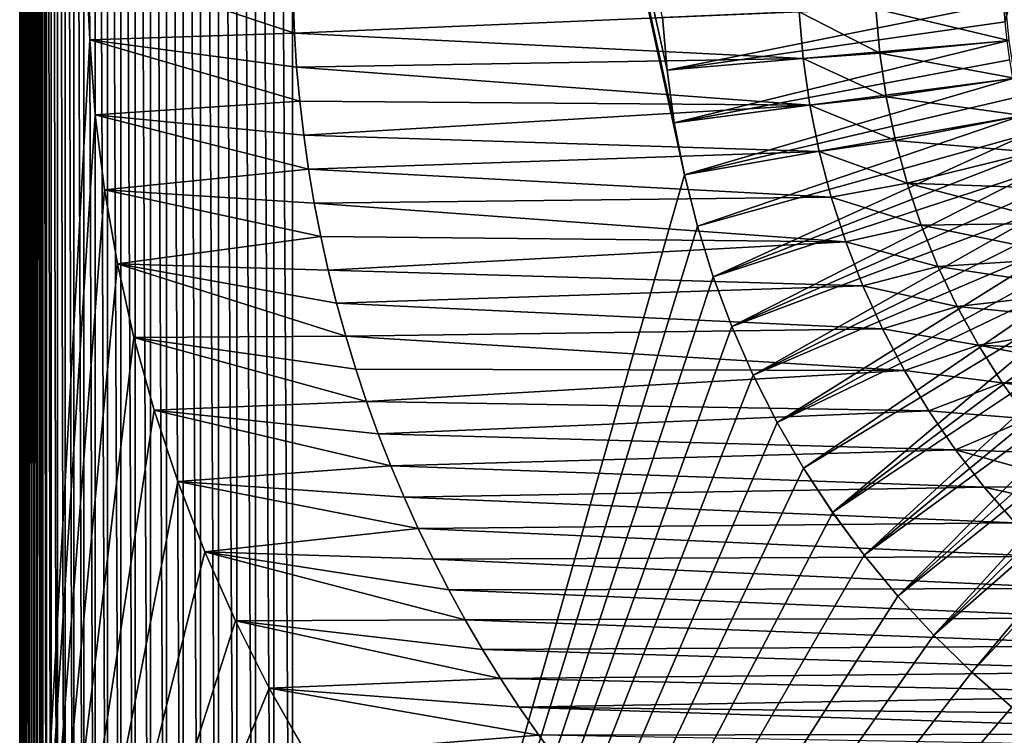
# Model space of a CAD drawing. Header units: metres. Extents: x -24 to 236, y -24 to 24.
# Tile 5 of 256: x -24 to -9, y -11 to -1. Entities that reach past the tile are written whole.
import ezdxf

# ---------------------------------------------------------------- set-up
doc = ezdxf.new("R2010")
doc.units = ezdxf.units.M
doc.layers.add('solid_10392024', color=7, linetype='CONTINUOUS')

msp = doc.modelspace()

# ---------------------------------------------------------------- linework, layer by layer
at = {"layer": 'solid_10392024'}
for points in [[(-20.317791, -23.108421, 4), (-20.317791, 23.108421, 4), (-20.585546, 23.037153, 4)], [(-20.045973, -23.159477, 4), (-20.045973, 23.159477, 4), (-20.317791, 23.108421, 4)], [(-20.317791, -23.108421, 4), (-20.045973, -23.159477, 4), (-20.317791, 23.108421, 4)], [(-19.773689, -23.189972, 4), (-19.773689, 23.189972, 4), (-20.045973, 23.159477, 4)], [(-20.045973, -23.159477, 4), (-19.773689, -23.189972, 4), (-20.045973, 23.159477, 4)], [(-19.5, -23.200001, 4), (-19.5, 23.200001, 4), (-19.773689, 23.189972, 4)], [(-19.773689, -23.189972, 4), (-19.5, -23.200001, 4), (-19.773689, 23.189972, 4)], [(-13.758767, -3.083206, 4), (-19.5, 23.200001, 4), (-19.5, -23.200001, 4)], [(-14.014434, -1.550996, 4), (-14.078498, -0.777724, 4), (-19.5, 23.200001, 4)], [(-13.90764, -2.32088, 4), (-14.014434, -1.550996, 4), (-19.5, 23.200001, 4)], [(-13.758767, -3.083206, 4), (-13.90764, -2.32088, 4), (-19.5, 23.200001, 4)], [(-20.848108, -22.945595, 4), (-20.848108, 22.945595, 4), (-21.10257, 22.83493, 4)], [(-20.585546, -23.037153, 4), (-20.585546, 23.037153, 4), (-20.848108, 22.945595, 4)], [(-20.848108, -22.945595, 4), (-20.585546, -23.037153, 4), (-20.848108, 22.945595, 4)], [(-20.585546, -23.037153, 4), (-20.317791, -23.108421, 4), (-20.585546, 23.037153, 4)], [(-21.10257, -22.83493, 4), (-21.10257, 22.83493, 4), (-21.348116, 22.705355, 4)], [(-21.10257, -22.83493, 4), (-20.848108, -22.945595, 4), (-21.10257, 22.83493, 4)], [(-21.348116, -22.705355, 4), (-21.348116, 22.705355, 4), (-21.58272, 22.558138, 4)], [(-21.348116, -22.705355, 4), (-21.10257, -22.83493, 4), (-21.348116, 22.705355, 4)], [(-21.58272, -22.558138, 4), (-21.58272, 22.558138, 4), (-21.806097, 22.393408, 4)], [(-21.58272, -22.558138, 4), (-21.348116, -22.705355, 4), (-21.58272, 22.558138, 4)], [(-21.806097, -22.393408, 4), (-21.806097, 22.393408, 4), (-22.016148, 22.212706, 4)], [(-21.806097, -22.393408, 4), (-21.58272, -22.558138, 4), (-21.806097, 22.393408, 4)], [(-22.01615, -22.212706, 4), (-22.016148, 22.212706, 4), (-22.212706, 22.01615, 4)], [(-22.01615, -22.212706, 4), (-21.806097, -22.393408, 4), (-22.016148, 22.212706, 4)], [(-22.212706, -22.016148, 4), (-22.212706, 22.01615, 4), (-22.393408, 21.806097, 4)], [(-22.212706, -22.016148, 4), (-22.01615, -22.212706, 4), (-22.212706, 22.01615, 4)], [(-22.393408, -21.806097, 4), (-22.393408, 21.806097, 4), (-22.558138, 21.58272, 4)], [(-22.393408, -21.806097, 4), (-22.212706, -22.016148, 4), (-22.393408, 21.806097, 4)], [(-22.558138, -21.58272, 4), (-22.558138, 21.58272, 4), (-22.705355, 21.348116, 4)], [(-22.558138, -21.58272, 4), (-22.393408, -21.806097, 4), (-22.558138, 21.58272, 4)], [(-22.705355, -21.348116, 4), (-22.705355, 21.348116, 4), (-22.83493, 21.10257, 4)], [(-22.705355, -21.348116, 4), (-22.558138, -21.58272, 4), (-22.705355, 21.348116, 4)], [(-22.83493, -21.10257, 4), (-22.83493, 21.10257, 4), (-22.945595, 20.848108, 4)], [(-22.83493, -21.10257, 4), (-22.705355, -21.348116, 4), (-22.83493, 21.10257, 4)], [(-22.945595, -20.848108, 4), (-22.945595, 20.848108, 4), (-23.037153, 20.585546, 4)], [(-22.945595, -20.848108, 4), (-22.83493, -21.10257, 4), (-22.945595, 20.848108, 4)], [(-23.037153, -20.585546, 4), (-23.037153, 20.585546, 4), (-23.108421, 20.317791, 4)], [(-23.037153, -20.585546, 4), (-22.945595, -20.848108, 4), (-23.037153, 20.585546, 4)], [(-23.108421, -20.317791, 4), (-23.108421, 20.317791, 4), (-23.159477, 20.045973, 4)], [(-23.108421, -20.317791, 4), (-23.037153, -20.585546, 4), (-23.108421, 20.317791, 4)], [(-23.159477, -20.045973, 4), (-23.159477, 20.045973, 4), (-23.189972, 19.773689, 4)], [(-23.159477, -20.045973, 4), (-23.108421, -20.317791, 4), (-23.159477, 20.045973, 4)], [(-23.189972, -19.773689, 4), (-23.189972, 19.773689, 4), (-23.200001, 19.5, 4)], [(-23.189972, -19.773689, 4), (-23.159477, -20.045973, 4), (-23.189972, 19.773689, 4)], [(-22.472776, -1.105403), (-23.5, -19.5), (-23.5, 19.5)], [(-23.5, 19.5, 3.7), (-23.5, 19.5), (-23.5, -19.5)], [(-22.472776, -1.105403), (-23.5, 19.5), (-22.5, 0)], [(-23.5, -19.5, 3.7), (-23.5, 19.5, 3.7), (-23.5, -19.5)], [(-23.496946, -19.5, 3.742694), (-23.5, 19.5, 3.7), (-23.5, -19.5, 3.7)], [(-23.496946, 19.5, 3.742694), (-23.5, 19.5, 3.7), (-23.496946, -19.5, 3.742694)], [(-23.496946, 19.5, 3.742694), (-23.496946, -19.5, 3.742694), (-23.487835, -19.5, 3.784561)], [(-23.487835, 19.5, 3.784561), (-23.496946, 19.5, 3.742694), (-23.487835, -19.5, 3.784561)], [(-23.487835, 19.5, 3.784561), (-23.487835, -19.5, 3.784561), (-23.472855, -19.5, 3.824703)], [(-23.472855, 19.5, 3.824703), (-23.487835, 19.5, 3.784561), (-23.472855, -19.5, 3.824703)], [(-23.472855, 19.5, 3.824703), (-23.472855, -19.5, 3.824703), (-23.452307, -19.5, 3.8623)], [(-23.452307, 19.5, 3.8623), (-23.472855, 19.5, 3.824703), (-23.452307, -19.5, 3.8623)], [(-23.452307, 19.5, 3.8623), (-23.452307, -19.5, 3.8623), (-23.426613, -19.5, 3.896588)], [(-23.426613, 19.5, 3.896588), (-23.452307, 19.5, 3.8623), (-23.426613, -19.5, 3.896588)], [(-23.426613, 19.5, 3.896588), (-23.426613, -19.5, 3.896588), (-23.396296, -19.5, 3.926865)], [(-23.396296, 19.5, 3.926865), (-23.426613, 19.5, 3.896588), (-23.396296, -19.5, 3.926865)], [(-23.396296, 19.5, 3.926865), (-23.396296, -19.5, 3.926865), (-23.361977, -19.5, 3.952515)], [(-23.361977, 19.5, 3.952515), (-23.396296, 19.5, 3.926865), (-23.361977, -19.5, 3.952515)], [(-23.361977, 19.5, 3.952515), (-23.361977, -19.5, 3.952515), (-23.324352, -19.5, 3.973014)], [(-23.324352, 19.5, 3.973014), (-23.361977, 19.5, 3.952515), (-23.324352, -19.5, 3.973014)], [(-23.324352, 19.5, 3.973014), (-23.324352, -19.5, 3.973014), (-23.284191, -19.5, 3.987944)], [(-23.284191, 19.5, 3.987944), (-23.324352, 19.5, 3.973014), (-23.284191, -19.5, 3.987944)], [(-23.284191, 19.5, 3.987944), (-23.284191, -19.5, 3.987944), (-23.242313, -19.5, 3.997001)], [(-23.242313, 19.5, 3.997001), (-23.284191, 19.5, 3.987944), (-23.242313, -19.5, 3.997001)], [(-23.242313, 19.5, 3.997001), (-23.200001, -19.5, 4), (-23.200001, 19.5, 4)], [(-23.242313, 19.5, 3.997001), (-23.242313, -19.5, 3.997001), (-23.200001, -19.5, 4)], [(-23.189972, -19.773689, 4), (-23.200001, 19.5, 4), (-23.200001, -19.5, 4)], [(-22.472797, -1.105217, 0.009358), (-22.472776, -1.105403), (-22.5, 0)], [(-22.472797, -1.105217, 0.009358), (-22.5, 0), (-22.5, 0, 0.009358)], [(-19.474047, -1.004962, 0.009358), (-22.5, 0, 0.009358), (-19.493452, -0.503114, 0.009358)], [(-22.472797, -1.105217, 0.009358), (-22.5, 0, 0.009358), (-19.474047, -1.004962, 0.009358)], [(-19.474047, -1.004962, 0.009358), (-19.493452, -0.503114, 0.009358), (-19.493441, -0.503222)], [(-19.493441, -0.503222), (-12.08014, -0.691992), (-19.474028, -1.005137)], [(-19.474047, -1.004962, 0.009358), (-19.493441, -0.503222), (-19.474028, -1.005137)], [(-9.082638, -0.561181, 9.4), (-14.078583, -0.776862, 4.4), (-14.014405, -1.551269, 4.4)], [(-9.061113, -0.84024, 9.4), (-9.082638, -0.561181, 9.4), (-14.014405, -1.551269, 4.4)], [(-9.006212, -1.115237), (-10.955613, -0.651249), (-9.05768, -0.559666)], [(-8.982924, -0.554137, 9.4), (-9.082638, -0.561181, 9.4), (-9.061113, -0.84024, 9.4)], [(-19.474028, -1.005137), (-12.08014, -0.691992), (-12.021115, -1.37942)], [(-10.897964, -1.298068, 0.009358), (-12.080176, -0.691711, 0.009358), (-10.955619, -0.651219, 0.009358)], [(-12.080176, -0.691711, 0.009358), (-12.021141, -1.379179, 0.009358), (-12.08014, -0.691992)], [(-10.897964, -1.298068, 0.009358), (-12.021141, -1.379179, 0.009358), (-12.080176, -0.691711, 0.009358)], [(-12.021141, -1.379179, 0.009358), (-12.021115, -1.37942), (-12.08014, -0.691992)], [(-10.897964, -1.298081), (-10.897964, -1.298068, 0.009358), (-10.955619, -0.651219, 0.009358)], [(-10.955613, -0.651249), (-10.897964, -1.298081), (-10.955619, -0.651219, 0.009358)], [(-9.006212, -1.115237), (-10.897964, -1.298081), (-10.955613, -0.651249)], [(-14.078583, -0.776862, 4.4), (-14.078498, -0.777724, 4), (-14.014434, -1.550996, 4)], [(-14.014405, -1.551269, 4.4), (-14.078583, -0.776862, 4.4), (-14.014434, -1.550996, 4)], [(-9.031023, -1.118301, 9.4), (-9.061113, -0.84024, 9.4), (-14.014405, -1.551269, 4.4)], [(-22.472797, -1.105217, 0.009358), (-19.474047, -1.004962, 0.009358), (-19.441784, -1.505544, 0.009358)], [(-19.441784, -1.505544, 0.009358), (-19.474047, -1.004962, 0.009358), (-19.474028, -1.005137)], [(-19.474028, -1.005137), (-12.021115, -1.37942), (-19.441763, -1.505745)], [(-19.441784, -1.505544, 0.009358), (-19.474028, -1.005137), (-19.441763, -1.505745)], [(-22.472776, -1.105403), (-22.391647, -2.205486), (-23.5, -19.5)], [(-22.472797, -1.105217, 0.009358), (-22.391665, -2.205294, 0.009358), (-22.472776, -1.105403)], [(-22.472797, -1.105217, 0.009358), (-19.441784, -1.505544, 0.009358), (-19.39666, -2.00488, 0.009358)], [(-22.472797, -1.105217, 0.009358), (-19.39666, -2.00488, 0.009358), (-22.391665, -2.205294, 0.009358)], [(-22.391665, -2.205294, 0.009358), (-22.391647, -2.205486), (-22.472776, -1.105403)], [(-9.031023, -1.118301, 9.4), (-14.014405, -1.551269, 4.4), (-13.907684, -2.320846, 4.4)], [(-8.992291, -1.395784, 9.4), (-9.031023, -1.118301, 9.4), (-13.907684, -2.320846, 4.4)], [(-8.920442, -1.667587), (-10.897964, -1.298081), (-9.006212, -1.115237)], [(-10.801864, -1.941542, 0.009358), (-12.021141, -1.379179, 0.009358), (-10.897964, -1.298068, 0.009358)], [(-10.801885, -1.941455), (-10.801864, -1.941542, 0.009358), (-10.897964, -1.298068, 0.009358)], [(-10.897964, -1.298081), (-10.801885, -1.941455), (-10.897964, -1.298068, 0.009358)], [(-8.920442, -1.667587), (-10.801885, -1.941455), (-10.897964, -1.298081)], [(-19.441763, -1.505745), (-12.021115, -1.37942), (-11.922755, -2.063294)], [(-8.944992, -1.672274, 9.4), (-8.992291, -1.395784, 9.4), (-13.907684, -2.320846, 4.4)], [(-12.021141, -1.379179, 0.009358), (-11.922728, -2.063413, 0.009358), (-12.021115, -1.37942)], [(-10.801864, -1.941542, 0.009358), (-11.922728, -2.063413, 0.009358), (-12.021141, -1.379179, 0.009358)], [(-11.922728, -2.063413, 0.009358), (-11.922755, -2.063294), (-12.021115, -1.37942)], [(-19.39666, -2.00488, 0.009358), (-19.441784, -1.505544, 0.009358), (-19.441763, -1.505745)], [(-19.441763, -1.505745), (-11.922755, -2.063294), (-19.396643, -2.005064)], [(-19.39666, -2.00488, 0.009358), (-19.441763, -1.505745), (-19.396643, -2.005064)], [(-14.014405, -1.551269, 4.4), (-14.014434, -1.550996, 4), (-13.90764, -2.32088, 4)], [(-13.907684, -2.320846, 4.4), (-14.014405, -1.551269, 4.4), (-13.90764, -2.32088, 4)], [(-8.944992, -1.672274, 9.4), (-13.907684, -2.320846, 4.4), (-13.758739, -3.083358, 4.4)], [(-8.889263, -1.947005, 9.4), (-8.944992, -1.672274, 9.4), (-13.758739, -3.083358, 4.4)], [(-8.800982, -2.213184), (-10.801885, -1.941455), (-8.920442, -1.667587)], [(-22.391665, -2.205294, 0.009358), (-19.39666, -2.00488, 0.009358), (-19.338593, -2.503517, 0.009358)], [(-19.338593, -2.503517, 0.009358), (-19.39666, -2.00488, 0.009358), (-19.396643, -2.005064)], [(-19.396643, -2.005064), (-11.922755, -2.063294), (-19.338593, -2.503603)], [(-19.338593, -2.503517, 0.009358), (-19.396643, -2.005064), (-19.338593, -2.503603)], [(-8.8252, -2.219399, 9.4), (-8.889263, -1.947005, 9.4), (-13.758739, -3.083358, 4.4)], [(-10.667996, -2.577661, 0.009358), (-11.922728, -2.063413, 0.009358), (-10.801864, -1.941542, 0.009358)], [(-10.801885, -1.941455), (-10.668025, -2.577536), (-10.801864, -1.941542, 0.009358)], [(-8.800982, -2.213184), (-10.668025, -2.577536), (-10.801885, -1.941455)], [(-10.668025, -2.577536), (-10.667996, -2.577661, 0.009358), (-10.801864, -1.941542, 0.009358)], [(-19.338593, -2.503603), (-11.922755, -2.063294), (-11.785616, -2.740292)], [(-11.922728, -2.063413, 0.009358), (-11.785616, -2.740292), (-11.922755, -2.063294)], [(-11.922728, -2.063413, 0.009358), (-11.785583, -2.74042, 0.009358), (-11.785616, -2.740292)], [(-10.667996, -2.577661, 0.009358), (-11.785583, -2.74042, 0.009358), (-11.922728, -2.063413, 0.009358)], [(-22.391647, -2.205486), (-22.256447, -3.301414), (-23.5, -19.5)], [(-22.391665, -2.205294, 0.009358), (-22.256418, -3.301504, 0.009358), (-22.391647, -2.205486)], [(-22.391665, -2.205294, 0.009358), (-19.338593, -2.503517, 0.009358), (-19.267656, -3.00097, 0.009358)], [(-22.391665, -2.205294, 0.009358), (-19.267656, -3.00097, 0.009358), (-22.256418, -3.301504, 0.009358)], [(-22.256418, -3.301504, 0.009358), (-22.256447, -3.301414), (-22.391647, -2.205486)], [(-8.8252, -2.219399, 9.4), (-13.758739, -3.083358, 4.4), (-13.568018, -3.836519, 4.4)], [(-8.75264, -2.490121, 9.4), (-8.8252, -2.219399, 9.4), (-13.568018, -3.836519, 4.4)], [(-8.647887, -2.751185), (-10.668025, -2.577536), (-8.800982, -2.213184)], [(-13.907684, -2.320846, 4.4), (-13.90764, -2.32088, 4), (-13.758767, -3.083206, 4)], [(-13.758739, -3.083358, 4.4), (-13.907684, -2.320846, 4.4), (-13.758767, -3.083206, 4)], [(-19.338593, -2.503517, 0.009358), (-19.338593, -2.503603), (-19.267677, -3.00091)], [(-19.267656, -3.00097, 0.009358), (-19.338593, -2.503517, 0.009358), (-19.267677, -3.00091)], [(-19.338593, -2.503603), (-11.785616, -2.740292), (-19.267677, -3.00091)], [(-8.75264, -2.490121, 9.4), (-13.568018, -3.836519, 4.4), (-13.33607, -4.578127, 4.4)], [(-8.671732, -2.758719, 9.4), (-8.75264, -2.490121, 9.4), (-13.33607, -4.578127, 4.4)], [(-10.496455, -3.205367, 0.009358), (-11.785583, -2.74042, 0.009358), (-10.667996, -2.577661, 0.009358)], [(-10.668025, -2.577536), (-10.496452, -3.20536), (-10.667996, -2.577661, 0.009358)], [(-8.647887, -2.751185), (-10.496452, -3.20536), (-10.668025, -2.577536)], [(-10.496452, -3.20536), (-10.496455, -3.205367, 0.009358), (-10.667996, -2.577661, 0.009358)], [(-19.267677, -3.00091), (-11.785616, -2.740292), (-11.609803, -3.408973)], [(-11.785583, -2.74042, 0.009358), (-11.609803, -3.408973), (-11.785616, -2.740292)], [(-11.785583, -2.74042, 0.009358), (-11.609787, -3.40911, 0.009358), (-11.609803, -3.408973)], [(-10.496455, -3.205367, 0.009358), (-11.609787, -3.40911, 0.009358), (-11.785583, -2.74042, 0.009358)], [(-8.582698, -3.024443, 9.4), (-8.671732, -2.758719, 9.4), (-13.33607, -4.578127, 4.4)], [(-8.462241, -3.278084), (-10.496452, -3.20536), (-8.647887, -2.751185)], [(-22.256418, -3.301504, 0.009358), (-19.267656, -3.00097, 0.009358), (-19.183996, -3.496251, 0.009358)], [(-19.267677, -3.00091), (-11.609803, -3.408973), (-19.184036, -3.496069)], [(-19.267656, -3.00097, 0.009358), (-19.267677, -3.00091), (-19.184036, -3.496069)], [(-19.183996, -3.496251, 0.009358), (-19.267656, -3.00097, 0.009358), (-19.184036, -3.496069)], [(-8.582698, -3.024443, 9.4), (-13.33607, -4.578127, 4.4), (-13.063561, -5.305975, 4.4)], [(-8.485609, -3.286967, 9.4), (-8.582698, -3.024443, 9.4), (-13.063561, -5.305975, 4.4)], [(-13.567901, -3.836809, 4), (-13.758767, -3.083206, 4), (-19.5, -23.200001, 4)], [(-13.568018, -3.836519, 4.4), (-13.758767, -3.083206, 4), (-13.567901, -3.836809, 4)], [(-13.568018, -3.836519, 4.4), (-13.758739, -3.083358, 4.4), (-13.758767, -3.083206, 4)], [(-22.256447, -3.301414), (-22.067751, -4.389096), (-23.5, -19.5)], [(-22.256418, -3.301504, 0.009358), (-22.067751, -4.389096), (-22.256447, -3.301414)], [(-22.256418, -3.301504, 0.009358), (-22.067699, -4.389369, 0.009358), (-22.067751, -4.389096)], [(-22.256418, -3.301504, 0.009358), (-19.183996, -3.496251, 0.009358), (-19.087725, -3.98855, 0.009358)], [(-22.256418, -3.301504, 0.009358), (-19.087725, -3.98855, 0.009358), (-22.067699, -4.389369, 0.009358)], [(-8.380257, -3.546904, 9.4), (-8.485609, -3.286967, 9.4), (-13.063561, -5.305975, 4.4)], [(-10.288298, -3.821155, 0.009358), (-11.609787, -3.40911, 0.009358), (-10.496455, -3.205367, 0.009358)], [(-10.496452, -3.20536), (-10.28826, -3.821255), (-10.496455, -3.205367, 0.009358)], [(-10.28826, -3.821255), (-10.288298, -3.821155, 0.009358), (-10.496455, -3.205367, 0.009358)], [(-8.24415, -3.793287), (-10.28826, -3.821255), (-10.496452, -3.20536)], [(-8.24415, -3.793287), (-10.496452, -3.20536), (-8.462241, -3.278084)], [(-19.184036, -3.496069), (-11.609803, -3.408973), (-11.396306, -4.066226)], [(-11.396385, -4.065971, 0.009358), (-11.396306, -4.066226), (-11.609803, -3.408973)], [(-11.609787, -3.40911, 0.009358), (-11.396385, -4.065971, 0.009358), (-11.609803, -3.408973)], [(-10.288298, -3.821155, 0.009358), (-11.396385, -4.065971, 0.009358), (-11.609787, -3.40911, 0.009358)], [(-19.184036, -3.496069), (-11.396306, -4.066226), (-19.087767, -3.988336)], [(-19.183996, -3.496251, 0.009358), (-19.184036, -3.496069), (-19.087767, -3.988336)], [(-19.087725, -3.98855, 0.009358), (-19.183996, -3.496251, 0.009358), (-19.087767, -3.988336)], [(-8.380257, -3.546904, 9.4), (-13.063561, -5.305975, 4.4), (-12.751386, -6.017655, 4.4)], [(-8.266925, -3.803605, 9.4), (-8.380257, -3.546904, 9.4), (-12.751386, -6.017655, 4.4)], [(-13.336092, -4.578027, 4), (-13.567901, -3.836809, 4), (-19.5, -23.200001, 4)], [(-13.33607, -4.578127, 4.4), (-13.568018, -3.836519, 4.4), (-13.567901, -3.836809, 4)], [(-13.33607, -4.578127, 4.4), (-13.567901, -3.836809, 4), (-13.336092, -4.578027, 4)], [(-8.145937, -4.056316, 9.4), (-8.266925, -3.803605, 9.4), (-12.751386, -6.017655, 4.4)], [(-10.043629, -4.424417, 0.009358), (-11.396385, -4.065971, 0.009358), (-10.288298, -3.821155, 0.009358)], [(-10.28826, -3.821255), (-10.043629, -4.424417, 0.009358), (-10.288298, -3.821155, 0.009358)], [(-7.995234, -4.293206), (-10.28826, -3.821255), (-8.24415, -3.793287)], [(-10.28826, -3.821255), (-10.043547, -4.424591), (-10.043629, -4.424417, 0.009358)], [(-7.995234, -4.293206), (-10.043547, -4.424591), (-10.28826, -3.821255)], [(-22.067699, -4.389369, 0.009358), (-19.087725, -3.98855, 0.009358), (-18.978666, -4.47871, 0.009358)], [(-19.087767, -3.988336), (-11.396306, -4.066226), (-18.978693, -4.478557)], [(-19.087725, -3.98855, 0.009358), (-19.087767, -3.988336), (-18.978693, -4.478557)], [(-18.978666, -4.47871, 0.009358), (-19.087725, -3.98855, 0.009358), (-18.978693, -4.478557)], [(-18.978693, -4.478557), (-11.396306, -4.066226), (-11.145459, -4.710384)], [(-8.145937, -4.056316, 9.4), (-12.751386, -6.017655, 4.4), (-12.400513, -6.710982, 4.4)], [(-8.017263, -4.305011, 9.4), (-8.145937, -4.056316, 9.4), (-12.400513, -6.710982, 4.4)], [(-11.396385, -4.065971, 0.009358), (-11.145489, -4.71035, 0.009358), (-11.396306, -4.066226)], [(-10.043629, -4.424417, 0.009358), (-11.145489, -4.71035, 0.009358), (-11.396385, -4.065971, 0.009358)], [(-11.145489, -4.71035, 0.009358), (-11.145459, -4.710384), (-11.396306, -4.066226)], [(-7.880742, -4.550074, 9.4), (-8.017263, -4.305011, 9.4), (-12.400513, -6.710982, 4.4)], [(-7.715642, -4.777472), (-10.043547, -4.424591), (-7.995234, -4.293206)], [(-22.067751, -4.389096), (-21.825621, -5.467158), (-23.5, -19.5)], [(-21.825634, -5.467164, 0.009358), (-21.825621, -5.467158), (-22.067751, -4.389096)], [(-22.067699, -4.389369, 0.009358), (-21.825634, -5.467164, 0.009358), (-22.067751, -4.389096)], [(-22.067699, -4.389369, 0.009358), (-18.978666, -4.47871, 0.009358), (-18.856958, -4.966249, 0.009358)], [(-22.067699, -4.389369, 0.009358), (-18.856958, -4.966249, 0.009358), (-18.722849, -5.450199, 0.009358)], [(-22.067699, -4.389369, 0.009358), (-18.722849, -5.450199, 0.009358), (-21.825634, -5.467164, 0.009358)], [(-9.764064, -5.01131, 0.009358), (-11.145489, -4.71035, 0.009358), (-10.043629, -4.424417, 0.009358)], [(-10.043547, -4.424591), (-9.764064, -5.01131, 0.009358), (-10.043629, -4.424417, 0.009358)], [(-10.043547, -4.424591), (-9.76402, -5.01141), (-9.764064, -5.01131, 0.009358)], [(-7.715642, -4.777472), (-9.76402, -5.01141), (-10.043547, -4.424591)], [(-13.063457, -5.30615, 4), (-13.336092, -4.578027, 4), (-19.5, -23.200001, 4)], [(-18.978693, -4.478557), (-11.145459, -4.710384), (-18.856964, -4.966199)], [(-18.978666, -4.47871, 0.009358), (-18.978693, -4.478557), (-18.856964, -4.966199)], [(-18.856958, -4.966249, 0.009358), (-18.978666, -4.47871, 0.009358), (-18.856964, -4.966199)], [(-13.33607, -4.578127, 4.4), (-13.336092, -4.578027, 4), (-13.063457, -5.30615, 4)], [(-13.063561, -5.305975, 4.4), (-13.33607, -4.578127, 4.4), (-13.063457, -5.30615, 4)], [(-7.880742, -4.550074, 9.4), (-12.400513, -6.710982, 4.4), (-12.012019, -7.383861, 4.4)], [(-7.736771, -4.790822, 9.4), (-7.880742, -4.550074, 9.4), (-12.012019, -7.383861, 4.4)], [(-18.856964, -4.966199), (-11.145459, -4.710384), (-10.858559, -5.338695)], [(-11.145489, -4.71035, 0.009358), (-10.858614, -5.338546, 0.009358), (-11.145459, -4.710384)], [(-9.764064, -5.01131, 0.009358), (-10.858614, -5.338546, 0.009358), (-11.145489, -4.71035, 0.009358)], [(-10.858614, -5.338546, 0.009358), (-10.858559, -5.338695), (-11.145459, -4.710384)], [(-7.736771, -4.790822, 9.4), (-12.012019, -7.383861, 4.4), (-11.587092, -8.034258, 4.4)], [(-7.585749, -5.026571, 9.4), (-7.736771, -4.790822, 9.4), (-11.587092, -8.034258, 4.4)], [(-7.407158, -5.243), (-9.76402, -5.01141), (-7.715642, -4.777472)], [(-18.856964, -4.966199), (-10.858559, -5.338695), (-18.722834, -5.450245)], [(-18.856958, -4.966249, 0.009358), (-18.856964, -4.966199), (-18.722834, -5.450245)], [(-18.722849, -5.450199, 0.009358), (-18.856958, -4.966249, 0.009358), (-18.722834, -5.450245)], [(-7.427437, -5.257637, 9.4), (-7.585749, -5.026571, 9.4), (-11.587092, -8.034258, 4.4)], [(-9.449742, -5.581437, 0.009358), (-10.858614, -5.338546, 0.009358), (-9.764064, -5.01131, 0.009358)], [(-9.449837, -5.581293), (-9.449742, -5.581437, 0.009358), (-9.764064, -5.01131, 0.009358)], [(-9.76402, -5.01141), (-9.449837, -5.581293), (-9.764064, -5.01131, 0.009358)], [(-7.407158, -5.243), (-9.449837, -5.581293), (-9.76402, -5.01141)], [(-12.751531, -6.017305, 4), (-13.063457, -5.30615, 4), (-19.5, -23.200001, 4)], [(-13.063561, -5.305975, 4.4), (-13.063457, -5.30615, 4), (-12.751531, -6.017305, 4)], [(-12.751386, -6.017655, 4.4), (-13.063561, -5.305975, 4.4), (-12.751531, -6.017305, 4)], [(-7.427437, -5.257637, 9.4), (-11.587092, -8.034258, 4.4), (-11.126958, -8.660301, 4.4)], [(-7.261862, -5.484042, 9.4), (-7.427437, -5.257637, 9.4), (-11.126958, -8.660301, 4.4)], [(-7.070024, -5.689474), (-9.449837, -5.581293), (-7.407158, -5.243)], [(-21.825621, -5.467158), (-21.531155, -6.531405), (-23.5, -19.5)], [(-21.825634, -5.467164, 0.009358), (-18.722849, -5.450199, 0.009358), (-18.576462, -5.929976, 0.009358)], [(-21.825634, -5.467164, 0.009358), (-21.531218, -6.53119, 0.009358), (-21.825621, -5.467158)], [(-21.825634, -5.467164, 0.009358), (-18.576462, -5.929976, 0.009358), (-18.417547, -6.406436, 0.009358)], [(-21.825634, -5.467164, 0.009358), (-18.417547, -6.406436, 0.009358), (-21.531218, -6.53119, 0.009358)], [(-21.531218, -6.53119, 0.009358), (-21.531155, -6.531405), (-21.825621, -5.467158)], [(-18.722849, -5.450199, 0.009358), (-18.722834, -5.450245), (-18.576431, -5.930077)], [(-18.576462, -5.929976, 0.009358), (-18.722849, -5.450199, 0.009358), (-18.576431, -5.930077)], [(-18.722834, -5.450245), (-10.858559, -5.338695), (-10.536022, -5.949917)], [(-18.722834, -5.450245), (-10.536022, -5.949917), (-18.576431, -5.930077)], [(-10.858614, -5.338546, 0.009358), (-10.535891, -5.950165, 0.009358), (-10.858559, -5.338695)], [(-9.449742, -5.581437, 0.009358), (-10.535891, -5.950165, 0.009358), (-10.858614, -5.338546, 0.009358)], [(-10.535891, -5.950165, 0.009358), (-10.536022, -5.949917), (-10.858559, -5.338695)], [(-7.08949, -5.705165, 9.4), (-7.261862, -5.484042, 9.4), (-11.126958, -8.660301, 4.4)], [(-9.102766, -6.131049, 0.009358), (-10.535891, -5.950165, 0.009358), (-9.449742, -5.581437, 0.009358)], [(-9.449837, -5.581293), (-9.102909, -6.130829), (-9.449742, -5.581437, 0.009358)], [(-6.70654, -6.113698), (-9.102909, -6.130829), (-9.449837, -5.581293)], [(-6.70654, -6.113698), (-9.449837, -5.581293), (-7.070024, -5.689474)], [(-9.102909, -6.130829), (-9.102766, -6.131049, 0.009358), (-9.449742, -5.581437, 0.009358)], [(-7.08949, -5.705165, 9.4), (-11.126958, -8.660301, 4.4), (-10.633006, -9.260086, 4.4)], [(-6.910719, -5.920464, 9.4), (-7.08949, -5.705165, 9.4), (-10.633006, -9.260086, 4.4)], [(-12.400441, -6.711065, 4), (-12.751531, -6.017305, 4), (-19.5, -23.200001, 4)], [(-18.417547, -6.406436, 0.009358), (-18.576462, -5.929976, 0.009358), (-18.576431, -5.930077)], [(-18.576431, -5.930077), (-10.536022, -5.949917), (-18.417496, -6.406578)], [(-18.417547, -6.406436, 0.009358), (-18.576431, -5.930077), (-18.417496, -6.406578)], [(-18.417496, -6.406578), (-10.536022, -5.949917), (-10.179395, -6.541383)], [(-12.751386, -6.017655, 4.4), (-12.751531, -6.017305, 4), (-12.400441, -6.711065, 4)], [(-12.400513, -6.710982, 4.4), (-12.751386, -6.017655, 4.4), (-12.400441, -6.711065, 4)], [(-6.725129, -6.130422, 9.4), (-6.910719, -5.920464, 9.4), (-10.633006, -9.260086, 4.4)], [(-10.535891, -5.950165, 0.009358), (-10.179395, -6.541383), (-10.536022, -5.949917)], [(-10.535891, -5.950165, 0.009358), (-10.179272, -6.541546, 0.009358), (-10.179395, -6.541383)], [(-9.102766, -6.131049, 0.009358), (-10.179272, -6.541546, 0.009358), (-10.535891, -5.950165, 0.009358)], [(-6.725129, -6.130422, 9.4), (-10.633006, -9.260086, 4.4), (-10.106668, -9.83185, 4.4)], [(-8.723348, -6.659843, 0.009358), (-10.179272, -6.541546, 0.009358), (-9.102766, -6.131049, 0.009358)], [(-6.532972, -6.3348, 9.4), (-6.725129, -6.130422, 9.4), (-10.106668, -9.83185, 4.4)], [(-6.317164, -6.515282), (-9.102909, -6.130829), (-6.70654, -6.113698)], [(-9.102909, -6.130829), (-8.723452, -6.659708), (-9.102766, -6.131049, 0.009358)], [(-6.317164, -6.515282), (-8.723452, -6.659708), (-9.102909, -6.130829)], [(-8.723452, -6.659708), (-8.723348, -6.659843, 0.009358), (-9.102766, -6.131049, 0.009358)], [(-6.334782, -6.533027, 9.4), (-6.532972, -6.3348, 9.4), (-10.106668, -9.83185, 4.4)], [(-21.531218, -6.53119, 0.009358), (-18.417547, -6.406436, 0.009358), (-18.246365, -6.878872, 0.009358)], [(-18.246365, -6.878872, 0.009358), (-18.417547, -6.406436, 0.009358), (-18.417496, -6.406578)], [(-18.417496, -6.406578), (-10.179395, -6.541383), (-18.2463, -6.879036)], [(-18.246365, -6.878872, 0.009358), (-18.417496, -6.406578), (-18.2463, -6.879036)], [(-21.531155, -6.531405), (-21.184591, -7.58033), (-23.5, -19.5)], [(-21.531218, -6.53119, 0.009358), (-21.184649, -7.580167, 0.009358), (-21.531155, -6.531405)], [(-21.531218, -6.53119, 0.009358), (-18.246365, -6.878872, 0.009358), (-18.063253, -7.346344, 0.009358)], [(-21.531218, -6.53119, 0.009358), (-18.063253, -7.346344, 0.009358), (-21.184649, -7.580167, 0.009358)], [(-21.184649, -7.580167, 0.009358), (-21.184591, -7.58033), (-21.531155, -6.531405)], [(-18.2463, -6.879036), (-10.179395, -6.541383), (-9.78895, -7.112319)], [(-9.788948, -7.112391, 0.009358), (-9.78895, -7.112319), (-10.179395, -6.541383)], [(-10.179272, -6.541546, 0.009358), (-9.788948, -7.112391, 0.009358), (-10.179395, -6.541383)], [(-8.723348, -6.659843, 0.009358), (-9.788948, -7.112391, 0.009358), (-10.179272, -6.541546, 0.009358)], [(-6.334782, -6.533027, 9.4), (-10.106668, -9.83185, 4.4), (-9.549577, -10.373794, 4.4)], [(-6.130868, -6.724747, 9.4), (-6.334782, -6.533027, 9.4), (-9.549577, -10.373794, 4.4)], [(-12.012174, -7.383564, 4), (-12.400441, -6.711065, 4), (-19.5, -23.200001, 4)], [(-12.400513, -6.710982, 4.4), (-12.400441, -6.711065, 4), (-12.012174, -7.383564, 4)], [(-12.012019, -7.383861, 4.4), (-12.400513, -6.710982, 4.4), (-12.012174, -7.383564, 4)], [(-8.313823, -7.164516, 0.009358), (-9.788948, -7.112391, 0.009358), (-8.723348, -6.659843, 0.009358)], [(-6.130868, -6.724747, 9.4), (-9.549577, -10.373794, 4.4), (-8.963589, -10.884121, 4.4)], [(-18.063253, -7.346344, 0.009358), (-18.246365, -6.878872, 0.009358), (-18.2463, -6.879036)], [(-18.2463, -6.879036), (-9.78895, -7.112319), (-18.063189, -7.3465)], [(-18.063253, -7.346344, 0.009358), (-18.2463, -6.879036), (-18.063189, -7.3465)], [(-18.063189, -7.3465), (-9.78895, -7.112319), (-9.367096, -7.659468)], [(-9.367213, -7.65928, 0.009358), (-9.367096, -7.659468), (-9.78895, -7.112319)], [(-9.788948, -7.112391, 0.009358), (-9.367213, -7.65928, 0.009358), (-9.78895, -7.112319)], [(-7.874582, -7.6447, 0.009358), (-9.367213, -7.65928, 0.009358), (-9.788948, -7.112391, 0.009358)], [(-7.874582, -7.6447, 0.009358), (-9.788948, -7.112391, 0.009358), (-8.313823, -7.164516, 0.009358)], [(-21.184649, -7.580167, 0.009358), (-18.063253, -7.346344, 0.009358), (-17.868282, -7.808574, 0.009358)], [(-17.868282, -7.808574, 0.009358), (-18.063253, -7.346344, 0.009358), (-18.063189, -7.3465)], [(-18.063189, -7.3465), (-9.367096, -7.659468), (-17.868248, -7.808668)], [(-17.868282, -7.808574, 0.009358), (-18.063189, -7.3465), (-17.868248, -7.808668)], [(-11.586905, -8.034497, 4), (-12.012174, -7.383564, 4), (-19.5, -23.200001, 4)], [(-12.012019, -7.383861, 4.4), (-12.012174, -7.383564, 4), (-11.586905, -8.034497, 4)], [(-11.587092, -8.034258, 4.4), (-12.012019, -7.383861, 4.4), (-11.586905, -8.034497, 4)], [(-21.184591, -7.58033), (-20.787374, -8.610157), (-23.5, -19.5)], [(-21.184649, -7.580167, 0.009358), (-20.787384, -8.610128, 0.009358), (-21.184591, -7.58033)], [(-21.184649, -7.580167, 0.009358), (-17.868282, -7.808574, 0.009358), (-17.661182, -8.266256, 0.009358)], [(-21.184649, -7.580167, 0.009358), (-17.661182, -8.266256, 0.009358), (-20.787384, -8.610128, 0.009358)], [(-20.787384, -8.610128, 0.009358), (-20.787374, -8.610157), (-21.184591, -7.58033)], [(-7.408085, -8.097531, 0.009358), (-9.367213, -7.65928, 0.009358), (-7.874582, -7.6447, 0.009358)], [(-17.868248, -7.808668), (-9.367096, -7.659468), (-8.914352, -8.1819)], [(-9.367213, -7.65928, 0.009358), (-8.914408, -8.181876, 0.009358), (-9.367096, -7.659468)], [(-7.408085, -8.097531, 0.009358), (-8.914408, -8.181876, 0.009358), (-9.367213, -7.65928, 0.009358)], [(-8.914408, -8.181876, 0.009358), (-8.914352, -8.1819), (-9.367096, -7.659468)], [(-17.868282, -7.808574, 0.009358), (-17.868248, -7.808668), (-17.661209, -8.266229)], [(-17.661182, -8.266256, 0.009358), (-17.868282, -7.808574, 0.009358), (-17.661209, -8.266229)], [(-17.868248, -7.808668), (-8.914352, -8.1819), (-17.661209, -8.266229)], [(-11.12699, -8.660212, 4), (-11.586905, -8.034497, 4), (-19.5, -23.200001, 4)], [(-11.587092, -8.034258, 4.4), (-11.586905, -8.034497, 4), (-11.12699, -8.660212, 4)], [(-11.126958, -8.660301, 4.4), (-11.587092, -8.034258, 4.4), (-11.12699, -8.660212, 4)], [(-17.661209, -8.266229), (-8.914352, -8.1819), (-8.433133, -8.6771)], [(-20.787384, -8.610128, 0.009358), (-17.661182, -8.266256, 0.009358), (-17.44235, -8.718561, 0.009358)], [(-17.661209, -8.266229), (-8.433133, -8.6771), (-17.442436, -8.718411)], [(-17.661182, -8.266256, 0.009358), (-17.661209, -8.266229), (-17.442436, -8.718411)], [(-17.44235, -8.718561, 0.009358), (-17.661182, -8.266256, 0.009358), (-17.442436, -8.718411)], [(-20.787374, -8.610157), (-20.339743, -9.619964), (-23.5, -19.5)], [(-20.787384, -8.610128, 0.009358), (-20.339636, -9.620164, 0.009358), (-20.787374, -8.610157)], [(-20.787384, -8.610128, 0.009358), (-17.44235, -8.718561, 0.009358), (-17.212214, -9.164589, 0.009358)], [(-20.787384, -8.610128, 0.009358), (-17.212214, -9.164589, 0.009358), (-16.970684, -9.604424, 0.009358)], [(-20.787384, -8.610128, 0.009358), (-16.970684, -9.604424, 0.009358), (-20.339636, -9.620164, 0.009358)], [(-20.339636, -9.620164, 0.009358), (-20.339743, -9.619964), (-20.787374, -8.610157)], [(-10.632733, -9.260382, 4), (-11.12699, -8.660212, 4), (-19.5, -23.200001, 4)], [(-17.442436, -8.718411), (-8.433133, -8.6771), (-7.923812, -9.144532)], [(-17.442436, -8.718411), (-7.923812, -9.144532), (-17.212328, -9.164376)], [(-17.44235, -8.718561, 0.009358), (-17.442436, -8.718411), (-17.212328, -9.164376)], [(-17.212214, -9.164589, 0.009358), (-17.44235, -8.718561, 0.009358), (-17.212328, -9.164376)], [(-10.633006, -9.260086, 4.4), (-11.12699, -8.660212, 4), (-10.632733, -9.260382, 4)], [(-10.633006, -9.260086, 4.4), (-11.126958, -8.660301, 4.4), (-11.12699, -8.660212, 4)], [(-17.212328, -9.164376), (-7.923812, -9.144532), (-7.389181, -9.581731)], [(-17.212328, -9.164376), (-7.389181, -9.581731), (-16.970772, -9.604252)], [(-17.212214, -9.164589, 0.009358), (-17.212328, -9.164376), (-16.970772, -9.604252)], [(-16.970684, -9.604424, 0.009358), (-17.212214, -9.164589, 0.009358), (-16.970772, -9.604252)], [(-10.106724, -9.831742, 4), (-10.632733, -9.260382, 4), (-19.5, -23.200001, 4)], [(-10.106668, -9.83185, 4.4), (-10.633006, -9.260086, 4.4), (-10.632733, -9.260382, 4)], [(-10.106668, -9.83185, 4.4), (-10.632733, -9.260382, 4), (-10.106724, -9.831742, 4)], [(-20.339743, -9.619964), (-19.843466, -10.60594), (-23.5, -19.5)], [(-20.339636, -9.620164, 0.009358), (-19.843466, -10.60594), (-20.339743, -9.619964)], [(-20.339636, -9.620164, 0.009358), (-16.970684, -9.604424, 0.009358), (-16.717592, -10.038448, 0.009358)], [(-20.339636, -9.620164, 0.009358), (-19.843355, -10.606162, 0.009358), (-19.843466, -10.60594)], [(-20.339636, -9.620164, 0.009358), (-16.717592, -10.038448, 0.009358), (-16.453447, -10.465813, 0.009358)], [(-20.339636, -9.620164, 0.009358), (-16.453447, -10.465813, 0.009358), (-19.843355, -10.606162, 0.009358)], [(-16.970772, -9.604252), (-7.389181, -9.581731), (-6.829469, -9.988349)], [(-16.970772, -9.604252), (-6.829469, -9.988349), (-16.717619, -10.038383)], [(-16.970684, -9.604424, 0.009358), (-16.970772, -9.604252), (-16.717619, -10.038383)], [(-16.717592, -10.038448, 0.009358), (-16.970684, -9.604424, 0.009358), (-16.717619, -10.038383)], [(-9.549519, -10.373839, 4), (-10.106724, -9.831742, 4), (-19.5, -23.200001, 4)], [(-10.106668, -9.83185, 4.4), (-10.106724, -9.831742, 4), (-9.549519, -10.373839, 4)], [(-9.549577, -10.373794, 4.4), (-10.106668, -9.83185, 4.4), (-9.549519, -10.373839, 4)], [(-16.717619, -10.038383), (-6.829469, -9.988349), (-6.24842, -10.361809)], [(-16.717619, -10.038383), (-6.24842, -10.361809), (-16.453409, -10.465863)], [(-16.717592, -10.038448, 0.009358), (-16.717619, -10.038383), (-16.453409, -10.465863)], [(-16.453447, -10.465813, 0.009358), (-16.717592, -10.038448, 0.009358), (-16.453409, -10.465863)], [(-8.963761, -10.883929, 4), (-9.549519, -10.373839, 4), (-19.5, -23.200001, 4)], [(-16.453409, -10.465863), (-6.24842, -10.361809), (-5.646445, -10.701731)], [(-9.549577, -10.373794, 4.4), (-9.549519, -10.373839, 4), (-8.963761, -10.883929, 4)], [(-8.963589, -10.884121, 4.4), (-9.549577, -10.373794, 4.4), (-8.963761, -10.883929, 4)], [(-19.843355, -10.606162, 0.009358), (-16.453447, -10.465813, 0.009358), (-16.178753, -10.885676, 0.009358)], [(-16.178753, -10.885676, 0.009358), (-16.453447, -10.465813, 0.009358), (-16.453409, -10.465863)], [(-16.453409, -10.465863), (-5.646445, -10.701731), (-16.178671, -10.885798)], [(-16.178753, -10.885676, 0.009358), (-16.453409, -10.465863), (-16.178671, -10.885798)], [(-19.843466, -10.60594), (-19.298655, -11.567616), (-23.5, -19.5)], [(-19.298738, -11.567505, 0.009358), (-19.298655, -11.567616), (-19.843466, -10.60594)], [(-19.843355, -10.606162, 0.009358), (-19.298738, -11.567505, 0.009358), (-19.843466, -10.60594)], [(-19.843355, -10.606162, 0.009358), (-16.178753, -10.885676, 0.009358), (-15.893181, -11.298481, 0.009358)], [(-19.843355, -10.606162, 0.009358), (-15.893181, -11.298481, 0.009358), (-19.298738, -11.567505, 0.009358)], [(-16.178671, -10.885798), (-5.646445, -10.701731), (-5.026876, -11.006367)], [(-8.350419, -11.361358, 4), (-8.963761, -10.883929, 4), (-19.5, -23.200001, 4)], [(-15.893181, -11.298481, 0.009358), (-16.178753, -10.885676, 0.009358), (-16.178671, -10.885798)], [(-16.178671, -10.885798), (-5.026876, -11.006367), (-4.38991, -11.275547)], [(-16.178671, -10.885798), (-4.38991, -11.275547), (-15.893081, -11.298624)], [(-15.893181, -11.298481, 0.009358), (-16.178671, -10.885798), (-15.893081, -11.298624)], [(-19.298738, -11.567505, 0.009358), (-15.893181, -11.298481, 0.009358), (-15.59678, -11.704224, 0.009358)], [(-15.59678, -11.704224, 0.009358), (-15.893181, -11.298481, 0.009358), (-15.893081, -11.298624)], [(-15.893081, -11.298624), (-4.38991, -11.275547), (-3.739445, -11.507648)]]:
    msp.add_3dface(points, dxfattribs=at)

doc.saveas('drawing.dxf')
